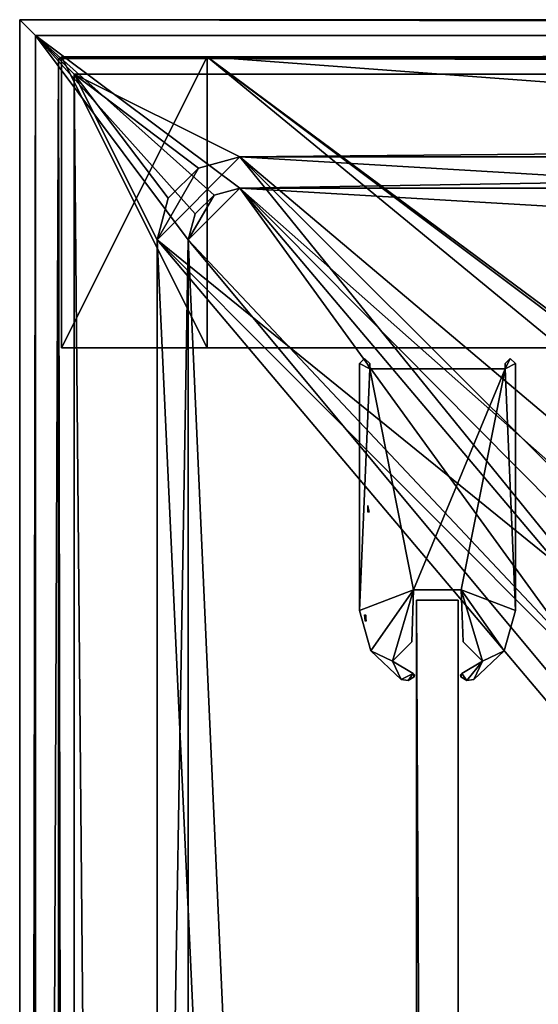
# Model space of a CAD drawing. Header units: metres. Extents: x -904 to 0, y -908 to 0.
# Tile 61 of 136: x -904 to -854, y -95 to 0. Entities that reach past the tile are written whole.
import ezdxf

# ---------------------------------------------------------------- set-up
doc = ezdxf.new("R2010")
doc.units = ezdxf.units.M

msp = doc.modelspace()

# ---------------------------------------------------------------- linework, layer by layer
at = {"layer": 'top'}
for points in [[(-885.9776, -3.567204, 2050.059814), (-899.9776, -3.567271, 2050.059814), (-899.977478, -31.56727, 2050.059814)], [(-899.977478, -3.567271, 176.059662), (-899.9776, -3.567271, 2050.059814), (-885.9776, -3.567204, 2050.059814)], [(-899.977478, -31.56727, 2050.059814), (-899.9776, -3.567271, 2050.059814), (-899.977478, -3.567271, 176.059662)], [(-885.977478, -31.567202, 2050.059814), (-885.9776, -3.567204, 2050.059814), (-899.977478, -31.56727, 2050.059814)], [(-899.977478, -3.567271, 176.059662), (-885.977478, -3.567204, 176.059662), (-885.977478, -31.567202, 176.059662)], [(-899.977478, -3.567271, 176.059662), (-885.9776, -3.567204, 2050.059814), (-885.977478, -3.567204, 176.059662)], [(-899.977478, -31.56727, 176.059662), (-899.977478, -31.56727, 2050.059814), (-899.977478, -3.567271, 176.059662)], [(-899.977478, -31.56727, 176.059662), (-899.977478, -3.567271, 176.059662), (-885.977478, -31.567202, 176.059662)], [(-885.9776, -3.567204, 2063.059814), (-239.308899, -51.564125, 2063.059814), (-25.973949, -3.563107, 2063.059814)], [(-885.9776, -3.567204, 2050.059814), (-25.973949, -3.563107, 2050.059814), (-885.977478, -3.567204, 176.059662)], [(-885.9776, -3.567204, 2063.059814), (-25.973949, -3.563107, 2063.059814), (-885.9776, -3.567204, 2050.059814)], [(-25.973949, -3.563107, 2063.059814), (-25.973949, -3.563107, 2050.059814), (-885.9776, -3.567204, 2050.059814)], [(-885.9776, -3.567204, 2063.059814), (-885.9776, -3.567204, 2050.059814), (-885.977478, -31.567202, 2063.059814)], [(-885.9776, -3.567204, 2050.059814), (-885.977478, -31.567202, 2050.059814), (-885.977478, -31.567202, 2063.059814)], [(-847.560364, -32.409554, 2063.059814), (-843.492188, -35.081711, 2063.059814), (-885.9776, -3.567204, 2063.059814)], [(-843.492188, -35.081711, 2063.059814), (-239.308899, -51.564125, 2063.059814), (-885.9776, -3.567204, 2063.059814)], [(-885.977478, -31.567202, 2063.059814), (-851.977478, -31.567036, 2063.059814), (-885.9776, -3.567204, 2063.059814)], [(-851.977478, -31.567036, 2063.059814), (-847.560364, -32.409554, 2063.059814), (-885.9776, -3.567204, 2063.059814)], [(-25.973949, -3.563107, 163.059692), (-239.308899, -51.564125, 163.059692), (-885.977478, -3.567204, 163.059692)], [(-885.977478, -3.567204, 163.059692), (-885.977478, -3.567204, 176.059662), (-25.973949, -3.563107, 163.059692)], [(-885.977478, -3.567204, 176.059662), (-25.973949, -3.563107, 176.059692), (-25.973949, -3.563107, 163.059692)], [(-885.977478, -3.567204, 176.059662), (-25.973949, -3.563107, 2050.059814), (-25.973949, -3.563107, 176.059692)], [(-239.308899, -51.564125, 163.059692), (-843.492188, -35.081711, 163.059692), (-885.977478, -3.567204, 163.059692)], [(-885.977478, -3.567204, 163.059692), (-843.492188, -35.081711, 163.059692), (-847.560364, -32.409554, 163.059692)], [(-847.560364, -32.409554, 163.059692), (-851.977478, -31.567036, 163.059692), (-885.977478, -3.567204, 163.059692)], [(-851.977478, -31.567036, 163.059692), (-885.977478, -31.567202, 163.059692), (-885.977478, -3.567204, 163.059692)], [(-885.977478, -31.567202, 163.059692), (-885.977478, -31.567202, 176.059662), (-885.977478, -3.567204, 163.059692)], [(-885.977478, -31.567202, 176.059662), (-885.977478, -3.567204, 176.059662), (-885.977478, -3.567204, 163.059692)], [(-885.977478, -31.567202, 2050.059814), (-899.977478, -31.56727, 2050.059814), (-885.977478, -31.567202, 176.059662)], [(-899.977478, -31.56727, 2050.059814), (-899.977478, -31.56727, 176.059662), (-885.977478, -31.567202, 176.059662)], [(-885.977478, -31.567202, 2063.059814), (-885.977478, -31.567202, 2050.059814), (-851.977478, -31.567036, 2063.059814)], [(-885.977478, -31.567202, 2050.059814), (-885.977478, -31.567202, 176.059662), (-851.977478, -31.567036, 2063.059814)], [(-851.977478, -31.567036, 2063.059814), (-885.977478, -31.567202, 176.059662), (-851.977478, -31.567036, 163.059692)], [(-885.977478, -31.567202, 176.059662), (-885.977478, -31.567202, 163.059692), (-851.977478, -31.567036, 163.059692)]]:
    msp.add_3dface(points, dxfattribs=at)
at = {"layer": 'top01'}
for points in [[(-861.852783, -55.819561, 2061.559814), (-861.852783, -55.819561, 164.559708), (-865.852783, -55.819561, 2061.559814)], [(-861.852783, -55.819561, 164.559708), (-865.852783, -55.819561, 164.559708), (-865.852783, -55.819561, 2061.559814)], [(-861.852783, -55.819561, 164.559708), (-861.852783, -848.81958, 164.559708), (-865.852783, -55.819561, 164.559708)], [(-861.852783, -848.81958, 164.559708), (-865.852783, -848.81958, 164.559708), (-865.852783, -55.819561, 164.559708)], [(-861.852783, -55.819561, 2061.559814), (-865.852783, -55.819561, 2061.559814), (-861.852783, -848.81958, 2061.559814)], [(-865.852783, -55.819561, 2061.559814), (-865.852783, -848.81958, 2061.559814), (-861.852783, -848.81958, 2061.559814)], [(-865.852783, -55.819561, 2061.559814), (-865.852783, -55.819561, 164.559708), (-865.852783, -848.81958, 2061.559814)], [(-865.852783, -55.819561, 164.559708), (-865.852783, -848.81958, 164.559708), (-865.852783, -848.81958, 2061.559814)], [(-861.852783, -848.81958, 2061.559814), (-861.852783, -848.81958, 164.559708), (-861.852783, -55.819561, 2061.559814)], [(-861.852783, -848.81958, 164.559708), (-861.852783, -55.819561, 164.559708), (-861.852783, -55.819561, 2061.559814)]]:
    msp.add_3dface(points, dxfattribs=at)
at = {"layer": 'top0123425'}
for points in [[(-870.419861, -47.341923, 195.398483), (-870.54071, -47.342014, 195.085403), (-870.540527, -47.218529, 195.092606)], [(-870.538635, -46.958714, 195.165649), (-870.460022, -47.171715, 195.363907), (-870.540527, -47.218529, 195.092606)], [(-870.460022, -47.171715, 195.363907), (-870.440552, -47.256432, 195.377533), (-870.540527, -47.218529, 195.092606)], [(-870.540527, -47.218529, 195.092606), (-870.440552, -47.256432, 195.377533), (-870.419861, -47.341923, 195.398483)], [(-870.537231, -46.868458, 195.21907), (-870.483887, -47.053326, 195.360184), (-870.538635, -46.958714, 195.165649)], [(-870.483887, -47.053326, 195.360184), (-870.460022, -47.171715, 195.363907), (-870.538635, -46.958714, 195.165649)], [(-870.531921, -46.724152, 195.420822), (-870.513, -46.896152, 195.380356), (-870.537231, -46.868458, 195.21907)], [(-870.513, -46.896152, 195.380356), (-870.498291, -46.977261, 195.366898), (-870.537231, -46.868458, 195.21907)], [(-870.537231, -46.868458, 195.21907), (-870.498291, -46.977261, 195.366898), (-870.483887, -47.053326, 195.360184)]]:
    msp.add_3dface(points, dxfattribs=at)
at = {"layer": 'top0123426'}
for points in [[(-870.869812, -57.224274, 1991.307007), (-870.818604, -57.224613, 1991.306274), (-870.839233, -57.516354, 1991.173706)], [(-870.818604, -57.224613, 1991.306274), (-870.78363, -57.232826, 1991.320801), (-870.839233, -57.516354, 1991.173706)], [(-870.839233, -57.516354, 1991.173706), (-870.78363, -57.232826, 1991.320801), (-870.757874, -57.827641, 1991.137939)], [(-870.757874, -57.827641, 1991.137939), (-870.807373, -57.826141, 1991.089966), (-870.839233, -57.516354, 1991.173706)], [(-870.78363, -57.232826, 1991.320801), (-870.737061, -57.543133, 1991.265259), (-870.757874, -57.827641, 1991.137939)], [(-870.78363, -57.232826, 1991.320801), (-870.743408, -57.269852, 1991.389404), (-870.737061, -57.543133, 1991.265259)], [(-870.757874, -57.827641, 1991.137939), (-870.737061, -57.543133, 1991.265259), (-870.708435, -57.829144, 1991.185913)]]:
    msp.add_3dface(points, dxfattribs=at)
at = {"layer": 'top012345'}
for points in [[(-870.352783, -33.56308, 163.059662), (-871.352783, -33.06308, 163.059662), (-870.852783, -32.565052, 163.059662)], [(-871.352783, -33.06308, 2063.05957), (-870.852783, -32.565052, 2063.05957), (-871.352783, -33.06308, 163.059662)], [(-870.852783, -32.565052, 2063.05957), (-870.852783, -32.565052, 163.059662), (-871.352783, -33.06308, 163.059662)], [(-870.852783, -32.565052, 2063.05957), (-871.352783, -33.06308, 2063.05957), (-870.352783, -33.56308, 2063.05957)], [(-871.352783, -56.809036, 163.059662), (-871.352783, -33.06308, 163.059662), (-870.352783, -33.56308, 163.059662)], [(-871.352783, -56.809036, 2063.05957), (-871.352783, -33.06308, 2063.05957), (-871.352783, -56.809036, 163.059662)], [(-871.352783, -33.06308, 2063.05957), (-871.352783, -33.06308, 163.059662), (-871.352783, -56.809036, 163.059662)], [(-871.352783, -33.06308, 2063.05957), (-871.352783, -56.809036, 2063.05957), (-870.352783, -33.56308, 2063.05957)], [(-870.852783, -32.565052, 163.059662), (-870.352783, -33.06308, 163.059662), (-870.352783, -33.56308, 163.059662)], [(-870.852783, -32.565052, 2063.05957), (-870.352783, -33.06308, 2063.05957), (-870.852783, -32.565052, 163.059662)], [(-870.352783, -33.06308, 2063.05957), (-870.352783, -33.06308, 163.059662), (-870.852783, -32.565052, 163.059662)], [(-870.352783, -33.06308, 2063.05957), (-870.852783, -32.565052, 2063.05957), (-870.352783, -33.56308, 2063.05957)], [(-870.352783, -33.06308, 163.059662), (-870.352783, -33.06308, 2063.05957), (-870.352783, -33.56308, 163.059662)], [(-870.352783, -33.06308, 2063.05957), (-870.352783, -33.56308, 2063.05957), (-870.352783, -33.56308, 163.059662)], [(-856.852783, -32.565052, 163.059616), (-856.352783, -33.06308, 163.059662), (-857.352783, -33.56308, 163.059662)], [(-857.352783, -33.56308, 163.059662), (-857.352783, -33.06308, 163.059662), (-856.852783, -32.565052, 163.059616)], [(-857.352783, -33.06308, 2063.05957), (-856.852783, -32.565052, 2063.05957), (-857.352783, -33.06308, 163.059662)], [(-856.852783, -32.565052, 2063.05957), (-856.852783, -32.565052, 163.059616), (-857.352783, -33.06308, 163.059662)], [(-856.352783, -33.06308, 2063.05957), (-856.852783, -32.565052, 2063.05957), (-857.352783, -33.56308, 2063.05957)], [(-857.352783, -33.56308, 2063.05957), (-856.852783, -32.565052, 2063.05957), (-857.352783, -33.06308, 2063.05957)], [(-856.352783, -33.06308, 163.059662), (-856.352783, -56.809036, 163.059662), (-857.352783, -33.56308, 163.059662)], [(-857.352783, -33.56308, 2063.05957), (-857.352783, -33.06308, 2063.05957), (-857.352783, -33.56308, 163.059662)], [(-857.352783, -33.06308, 2063.05957), (-857.352783, -33.06308, 163.059662), (-857.352783, -33.56308, 163.059662)], [(-856.352783, -56.809036, 2063.05957), (-856.352783, -33.06308, 2063.05957), (-857.352783, -33.56308, 2063.05957)], [(-856.852783, -32.565052, 2063.05957), (-856.352783, -33.06308, 2063.05957), (-856.852783, -32.565052, 163.059616)], [(-856.352783, -33.06308, 2063.05957), (-856.352783, -33.06308, 163.059662), (-856.852783, -32.565052, 163.059616)], [(-856.352783, -33.06308, 163.059662), (-856.352783, -33.06308, 2063.05957), (-856.352783, -56.809036, 163.059662)], [(-856.352783, -33.06308, 2063.05957), (-856.352783, -56.809036, 2063.05957), (-856.352783, -56.809036, 163.059662)], [(-866.145935, -54.819565, 163.059662), (-871.352783, -56.809036, 163.059662), (-870.352783, -33.56308, 163.059662)], [(-871.352783, -56.809036, 2063.05957), (-866.145935, -54.819565, 2063.05957), (-870.352783, -33.56308, 2063.05957)], [(-866.145935, -54.819565, 163.059662), (-870.352783, -33.56308, 163.059662), (-857.352783, -33.56308, 163.059662)], [(-870.352783, -33.56308, 163.059662), (-870.352783, -33.56308, 2063.05957), (-857.352783, -33.56308, 163.059662)], [(-870.352783, -33.56308, 2063.05957), (-857.352783, -33.56308, 2063.05957), (-857.352783, -33.56308, 163.059662)], [(-870.352783, -33.56308, 2063.05957), (-866.145935, -54.819565, 2063.05957), (-857.352783, -33.56308, 2063.05957)], [(-861.559631, -54.819565, 163.059662), (-866.145935, -54.819565, 163.059662), (-857.352783, -33.56308, 163.059662)], [(-866.145935, -54.819565, 2063.05957), (-861.559631, -54.819565, 2063.05957), (-857.352783, -33.56308, 2063.05957)], [(-857.352783, -33.56308, 163.059662), (-856.352783, -56.809036, 163.059662), (-861.559631, -54.819565, 163.059662)], [(-857.352783, -33.56308, 2063.05957), (-861.559631, -54.819565, 2063.05957), (-856.352783, -56.809036, 2063.05957)], [(-866.145935, -54.819565, 163.059662), (-870.26886, -60.68568, 163.059662), (-871.352783, -56.809036, 163.059662)], [(-871.352783, -56.809036, 2063.05957), (-870.26886, -60.68568, 2063.05957), (-866.145935, -54.819565, 2063.05957)], [(-868.167053, -61.670689, 163.059662), (-870.26886, -60.68568, 163.059662), (-866.145935, -54.819565, 163.059662)], [(-870.26886, -60.68568, 2063.05957), (-868.167053, -61.670689, 2063.05957), (-866.145935, -54.819565, 2063.05957)], [(-866.320679, -59.824352, 163.059662), (-868.167053, -61.670689, 163.059662), (-866.145935, -54.819565, 163.059662)], [(-866.145935, -54.819565, 2063.05957), (-868.167053, -61.670689, 2063.05957), (-866.320679, -59.824352, 2063.05957)], [(-866.145935, -54.819565, 163.059662), (-866.145935, -54.819565, 2063.05957), (-866.320679, -59.824352, 163.059662)], [(-866.145935, -54.819565, 2063.05957), (-866.320679, -59.824352, 2063.05957), (-866.320679, -59.824352, 163.059662)], [(-861.559631, -54.819565, 2063.05957), (-866.145935, -54.819565, 2063.05957), (-861.559631, -54.819565, 163.059662)], [(-866.145935, -54.819565, 2063.05957), (-866.145935, -54.819565, 163.059662), (-861.559631, -54.819565, 163.059662)], [(-856.352783, -56.809036, 163.059662), (-857.436646, -60.685635, 163.059662), (-861.559631, -54.819565, 163.059662)], [(-861.559631, -54.819565, 163.059662), (-857.436646, -60.685635, 163.059662), (-859.538513, -61.670689, 163.059662)], [(-859.538513, -61.670689, 163.059662), (-861.384888, -59.824352, 163.059662), (-861.559631, -54.819565, 163.059662)], [(-861.384888, -59.824352, 163.059662), (-861.384888, -59.824352, 2063.05957), (-861.559631, -54.819565, 163.059662)], [(-861.384888, -59.824352, 2063.05957), (-861.559631, -54.819565, 2063.05957), (-861.559631, -54.819565, 163.059662)], [(-861.559631, -54.819565, 2063.05957), (-857.436646, -60.685635, 2063.05957), (-856.352783, -56.809036, 2063.05957)], [(-861.384888, -59.824352, 2063.05957), (-859.538513, -61.670689, 2063.05957), (-861.559631, -54.819565, 2063.05957)], [(-859.538513, -61.670689, 2063.05957), (-857.436646, -60.685635, 2063.05957), (-861.559631, -54.819565, 2063.05957)], [(-870.26886, -60.68568, 2063.05957), (-871.352783, -56.809036, 2063.05957), (-870.26886, -60.68568, 163.059662)], [(-871.352783, -56.809036, 2063.05957), (-871.352783, -56.809036, 163.059662), (-870.26886, -60.68568, 163.059662)], [(-856.352783, -56.809036, 2063.05957), (-857.436646, -60.685635, 2063.05957), (-856.352783, -56.809036, 163.059662)], [(-857.436646, -60.685635, 2063.05957), (-857.436646, -60.685635, 163.059662), (-856.352783, -56.809036, 163.059662)], [(-866.320679, -59.824352, 163.059662), (-866.320679, -59.824352, 2063.05957), (-868.167053, -61.670689, 163.059662)], [(-866.320679, -59.824352, 2063.05957), (-868.167053, -61.670689, 2063.05957), (-868.167053, -61.670689, 163.059662)], [(-859.538513, -61.670689, 163.059662), (-859.538513, -61.670689, 2063.05957), (-861.384888, -59.824352, 163.059662)], [(-859.538513, -61.670689, 2063.05957), (-861.384888, -59.824352, 2063.05957), (-861.384888, -59.824352, 163.059662)], [(-870.26886, -60.68568, 163.059662), (-868.167053, -61.670689, 163.059662), (-867.341309, -63.448318, 163.059662)], [(-867.341309, -63.448318, 2063.05957), (-870.26886, -60.68568, 2063.05957), (-867.341309, -63.448318, 163.059662)], [(-870.26886, -60.68568, 2063.05957), (-870.26886, -60.68568, 163.059662), (-867.341309, -63.448318, 163.059662)], [(-870.26886, -60.68568, 2063.05957), (-867.341309, -63.448318, 2063.05957), (-868.167053, -61.670689, 2063.05957)], [(-857.436646, -60.685635, 163.059662), (-860.364197, -63.448318, 163.059662), (-859.538513, -61.670689, 163.059662)], [(-857.436646, -60.685635, 2063.05957), (-860.364197, -63.448318, 2063.05957), (-857.436646, -60.685635, 163.059662)], [(-860.364197, -63.448318, 2063.05957), (-860.364197, -63.448318, 163.059662), (-857.436646, -60.685635, 163.059662)], [(-859.538513, -61.670689, 2063.05957), (-860.364197, -63.448318, 2063.05957), (-857.436646, -60.685635, 2063.05957)], [(-868.167053, -61.670689, 163.059662), (-866.181152, -62.877716, 163.059662), (-867.341309, -63.448318, 163.059662)], [(-868.167053, -61.670689, 2063.05957), (-866.181152, -62.877716, 2063.05957), (-868.167053, -61.670689, 163.059662)], [(-866.181152, -62.877716, 2063.05957), (-866.181152, -62.877716, 163.059662), (-868.167053, -61.670689, 163.059662)], [(-867.341309, -63.448318, 2063.05957), (-866.181152, -62.877716, 2063.05957), (-868.167053, -61.670689, 2063.05957)], [(-859.538513, -61.670689, 163.059662), (-861.032532, -63.541084, 163.059662), (-861.524414, -62.877716, 163.059662)], [(-861.524414, -62.877716, 2063.05957), (-859.538513, -61.670689, 2063.05957), (-861.524414, -62.877716, 163.059662)], [(-859.538513, -61.670689, 2063.05957), (-859.538513, -61.670689, 163.059662), (-861.524414, -62.877716, 163.059662)], [(-861.524414, -62.877716, 2063.05957), (-861.032532, -63.541084, 2063.05957), (-859.538513, -61.670689, 2063.05957)], [(-859.538513, -61.670689, 163.059662), (-860.364197, -63.448318, 163.059662), (-861.032532, -63.541084, 163.059662)], [(-861.032532, -63.541084, 2063.05957), (-860.364197, -63.448318, 2063.05957), (-859.538513, -61.670689, 2063.05957)], [(-867.341309, -63.448318, 163.059662), (-866.181152, -62.877716, 163.059662), (-866.672974, -63.54108, 163.059662)], [(-867.341309, -63.448318, 2063.05957), (-866.672974, -63.54108, 2063.05957), (-866.181152, -62.877716, 2063.05957)], [(-866.181152, -62.877716, 163.059662), (-866.096924, -63.189774, 163.059662), (-866.672974, -63.54108, 163.059662)], [(-866.672974, -63.54108, 2063.05957), (-866.096924, -63.189774, 2063.05957), (-866.181152, -62.877716, 2063.05957)], [(-866.096924, -63.189774, 2063.05957), (-866.672974, -63.54108, 2063.05957), (-866.096924, -63.189774, 163.059662)], [(-866.672974, -63.54108, 2063.05957), (-866.672974, -63.54108, 163.059662), (-866.096924, -63.189774, 163.059662)], [(-866.181152, -62.877716, 163.059662), (-866.059937, -63.012386, 163.059662), (-866.096924, -63.189774, 163.059662)], [(-866.181152, -62.877716, 2063.05957), (-866.059937, -63.012386, 2063.05957), (-866.181152, -62.877716, 163.059662)], [(-866.059937, -63.012386, 2063.05957), (-866.059937, -63.012386, 163.059662), (-866.181152, -62.877716, 163.059662)], [(-866.181152, -62.877716, 2063.05957), (-866.096924, -63.189774, 2063.05957), (-866.059937, -63.012386, 2063.05957)], [(-866.059937, -63.012386, 2063.05957), (-866.096924, -63.189774, 2063.05957), (-866.059937, -63.012386, 163.059662)], [(-866.096924, -63.189774, 2063.05957), (-866.096924, -63.189774, 163.059662), (-866.059937, -63.012386, 163.059662)], [(-861.524414, -62.877716, 163.059662), (-861.608643, -63.189774, 163.059662), (-861.64563, -63.012386, 163.059662)], [(-861.64563, -63.012386, 2063.05957), (-861.524414, -62.877716, 2063.05957), (-861.64563, -63.012386, 163.059662)], [(-861.524414, -62.877716, 2063.05957), (-861.524414, -62.877716, 163.059662), (-861.64563, -63.012386, 163.059662)], [(-861.64563, -63.012386, 2063.05957), (-861.608643, -63.189774, 2063.05957), (-861.524414, -62.877716, 2063.05957)], [(-861.608643, -63.189774, 2063.05957), (-861.64563, -63.012386, 2063.05957), (-861.608643, -63.189774, 163.059662)], [(-861.64563, -63.012386, 2063.05957), (-861.64563, -63.012386, 163.059662), (-861.608643, -63.189774, 163.059662)], [(-861.032532, -63.541084, 163.059662), (-861.608643, -63.189774, 163.059662), (-861.524414, -62.877716, 163.059662)], [(-861.608643, -63.189774, 2063.05957), (-861.032532, -63.541084, 2063.05957), (-861.524414, -62.877716, 2063.05957)], [(-861.032532, -63.541084, 2063.05957), (-861.608643, -63.189774, 2063.05957), (-861.032532, -63.541084, 163.059662)], [(-861.608643, -63.189774, 2063.05957), (-861.608643, -63.189774, 163.059662), (-861.032532, -63.541084, 163.059662)], [(-866.672974, -63.54108, 2063.05957), (-867.341309, -63.448318, 2063.05957), (-866.672974, -63.54108, 163.059662)], [(-867.341309, -63.448318, 2063.05957), (-867.341309, -63.448318, 163.059662), (-866.672974, -63.54108, 163.059662)], [(-860.364197, -63.448318, 2063.05957), (-861.032532, -63.541084, 2063.05957), (-860.364197, -63.448318, 163.059662)], [(-861.032532, -63.541084, 2063.05957), (-861.032532, -63.541084, 163.059662), (-860.364197, -63.448318, 163.059662)]]:
    msp.add_3dface(points, dxfattribs=at)
at = {"layer": 'top0123458'}
for points in [[(-904.0047, 0), (-904.0047, -904.007874), (-902.477478, -1.527202, 175)], [(0, 0), (-900.269531, -3.735142), (-904.0047, 0)], [(-900.269531, -3.735142), (-904.0047, -904.007874), (-904.0047, 0)], [(0, 0), (-904.0047, 0), (-1.527202, -1.527202, 175)], [(-904.0047, 0), (-902.477478, -1.527202, 175), (-1.527202, -1.527202, 175)], [(-3.735142, -3.735142), (-900.269531, -3.735142), (0, 0)], [(-904.0047, -904.007874), (-902.477478, -902.480652, 175), (-902.477478, -1.527202, 175)], [(-887.143799, -18.676462, 175), (-885.328247, -16.860903, 175), (-902.477478, -1.527202, 175)], [(-885.328247, -16.860903, 175), (-882.848145, -16.196362, 175), (-902.477478, -1.527202, 175)], [(-902.477478, -1.527202, 175), (-882.848145, -16.196362, 175), (-1.527202, -1.527202, 175)], [(-887.143799, -18.676462, 175), (-902.477478, -1.527202, 175), (-887.808289, -21.156561, 175)], [(-902.477478, -1.527202, 175), (-902.477478, -902.480652, 175), (-887.808289, -21.156561, 175)], [(-882.848145, -16.196362, 175), (-21.156561, -16.196362, 175), (-1.527202, -1.527202, 175)], [(-900.269531, -3.735142), (-900.269531, -900.272766), (-904.0047, -904.007874)], [(-898.768494, -5.236164, 172), (-900.269531, -3.735142), (-5.236164, -5.236164, 172)], [(-900.269531, -3.735142), (-3.735142, -3.735142), (-5.236164, -5.236164, 172)], [(-900.269531, -900.272766), (-900.269531, -3.735142), (-898.768494, -898.771729, 172)], [(-900.269531, -3.735142), (-898.768494, -5.236164, 172), (-898.768494, -898.771729, 172)], [(-889.741882, -17.176462, 172), (-890.808289, -21.156561, 172), (-898.768494, -5.236164, 172)], [(-890.808289, -21.156561, 172), (-890.808289, -882.851196, 172), (-898.768494, -5.236164, 172)], [(-898.768494, -5.236164, 172), (-890.808289, -882.851196, 172), (-898.768494, -898.771729, 172)], [(-5.236164, -5.236164, 172), (-882.848145, -13.196362, 172), (-898.768494, -5.236164, 172)], [(-882.848145, -13.196362, 172), (-886.828247, -14.262827, 172), (-898.768494, -5.236164, 172)], [(-898.768494, -5.236164, 172), (-886.828247, -14.262827, 172), (-889.741882, -17.176462, 172)], [(-21.156561, -13.196362, 172), (-882.848145, -13.196362, 172), (-5.236164, -5.236164, 172)], [(-886.828247, -14.262827, 160.059708), (-882.848145, -13.196362, 160.059708), (-890.808289, -21.156561, 160.059708)], [(-890.808289, -21.156561, 160.059708), (-882.848145, -13.196362, 160.059708), (-848.625793, -55.379208, 160.059708)], [(-882.848145, -13.196362, 160.059708), (-886.828247, -14.262827, 160.059708), (-882.848145, -13.196362, 172)], [(-886.828247, -14.262827, 160.059708), (-886.828247, -14.262827, 172), (-882.848145, -13.196362, 172)], [(-882.848145, -13.196362, 160.059708), (-843.783691, -52.143795, 160.059708), (-848.625793, -55.379208, 160.059708)], [(-21.156561, -13.196362, 160.059708), (-245.037064, -51.013153, 160.059708), (-882.848145, -13.196362, 160.059708)], [(-245.037064, -51.013153, 160.059708), (-838.07196, -51.007679, 160.059708), (-882.848145, -13.196362, 160.059708)], [(-882.848145, -13.196362, 160.059708), (-838.07196, -51.007679, 160.059708), (-843.783691, -52.143795, 160.059708)], [(-21.156561, -13.196362, 160.059708), (-882.848145, -13.196362, 160.059708), (-21.156561, -13.196362, 172)], [(-882.848145, -13.196362, 160.059708), (-882.848145, -13.196362, 172), (-21.156561, -13.196362, 172)], [(-889.741882, -17.176462, 160.059708), (-886.828247, -14.262827, 160.059708), (-890.808289, -21.156561, 160.059708)], [(-886.828247, -14.262827, 160.059708), (-889.741882, -17.176462, 160.059708), (-886.828247, -14.262827, 172)], [(-889.741882, -17.176462, 160.059708), (-889.741882, -17.176462, 172), (-886.828247, -14.262827, 172)], [(-885.328247, -16.860903, 163.059708), (-887.808289, -21.156561, 163.059708), (-882.848145, -16.196362, 163.059708)], [(-887.808289, -21.156561, 163.059708), (-850.419434, -60.912811, 163.059708), (-882.848145, -16.196362, 163.059708)], [(-885.328247, -16.860903, 163.059708), (-887.143799, -18.676462, 163.059708), (-887.808289, -21.156561, 163.059708)], [(-885.328247, -16.860903, 163.059708), (-885.328247, -16.860903, 175), (-887.143799, -18.676462, 175)], [(-887.143799, -18.676462, 175), (-887.143799, -18.676462, 163.059708), (-885.328247, -16.860903, 163.059708)], [(-882.848145, -16.196362, 163.059708), (-882.848145, -16.196362, 175), (-885.328247, -16.860903, 163.059708)], [(-882.848145, -16.196362, 175), (-885.328247, -16.860903, 175), (-885.328247, -16.860903, 163.059708)], [(-882.848145, -16.196362, 163.059708), (-21.156561, -16.196362, 163.059708), (-882.848145, -16.196362, 175)], [(-21.156561, -16.196362, 163.059708), (-21.156561, -16.196362, 175), (-882.848145, -16.196362, 175)], [(-844.798462, -54.613621, 163.059708), (-840.648193, -53.564903, 163.059708), (-882.848145, -16.196362, 163.059708)], [(-840.648193, -53.564903, 163.059708), (-243.739731, -53.519718, 163.059708), (-882.848145, -16.196362, 163.059708)], [(-882.848145, -16.196362, 163.059708), (-243.739731, -53.519718, 163.059708), (-21.156561, -16.196362, 163.059708)], [(-882.848145, -16.196362, 163.059708), (-850.419434, -60.912811, 163.059708), (-848.193542, -57.239868, 163.059708)], [(-848.193542, -57.239868, 163.059708), (-844.798462, -54.613621, 163.059708), (-882.848145, -16.196362, 163.059708)], [(-889.741882, -17.176462, 160.059708), (-890.808289, -21.156561, 160.059708), (-889.741882, -17.176462, 172)], [(-890.808289, -21.156561, 160.059708), (-890.808289, -21.156561, 172), (-889.741882, -17.176462, 172)], [(-887.808289, -21.156561, 175), (-887.808289, -21.156561, 163.059708), (-887.143799, -18.676462, 175)], [(-887.808289, -21.156561, 163.059708), (-887.143799, -18.676462, 163.059708), (-887.143799, -18.676462, 175)], [(-887.808289, -21.156561, 175), (-902.477478, -902.480652, 175), (-887.808289, -882.851196, 175)], [(-851.861267, -60.221352, 160.059708), (-852.997375, -65.933052, 160.059708), (-890.808289, -21.156561, 160.059708)], [(-852.997375, -65.933052, 160.059708), (-852.997375, -838.075195, 160.059708), (-890.808289, -21.156561, 160.059708)], [(-890.808289, -21.156561, 160.059708), (-852.997375, -838.075195, 160.059708), (-890.808289, -882.851196, 160.059708)], [(-848.625793, -55.379208, 160.059708), (-851.861267, -60.221352, 160.059708), (-890.808289, -21.156561, 160.059708)], [(-890.808289, -21.156561, 172), (-890.808289, -21.156561, 160.059708), (-890.808289, -882.851196, 172)], [(-890.808289, -21.156561, 160.059708), (-890.808289, -882.851196, 160.059708), (-890.808289, -882.851196, 172)], [(-887.808289, -882.851196, 175), (-887.808289, -882.851196, 163.059708), (-887.808289, -21.156561, 175)], [(-887.808289, -882.851196, 163.059708), (-887.808289, -21.156561, 163.059708), (-887.808289, -21.156561, 175)], [(-887.808289, -882.851196, 163.059708), (-851.22168, -839.286743, 163.059708), (-887.808289, -21.156561, 163.059708)], [(-851.22168, -839.286743, 163.059708), (-851.196777, -65.135635, 163.059708), (-887.808289, -21.156561, 163.059708)], [(-887.808289, -21.156561, 163.059708), (-851.196777, -65.135635, 163.059708), (-850.419434, -60.912811, 163.059708)]]:
    msp.add_3dface(points, dxfattribs=at)

doc.saveas('drawing.dxf')
